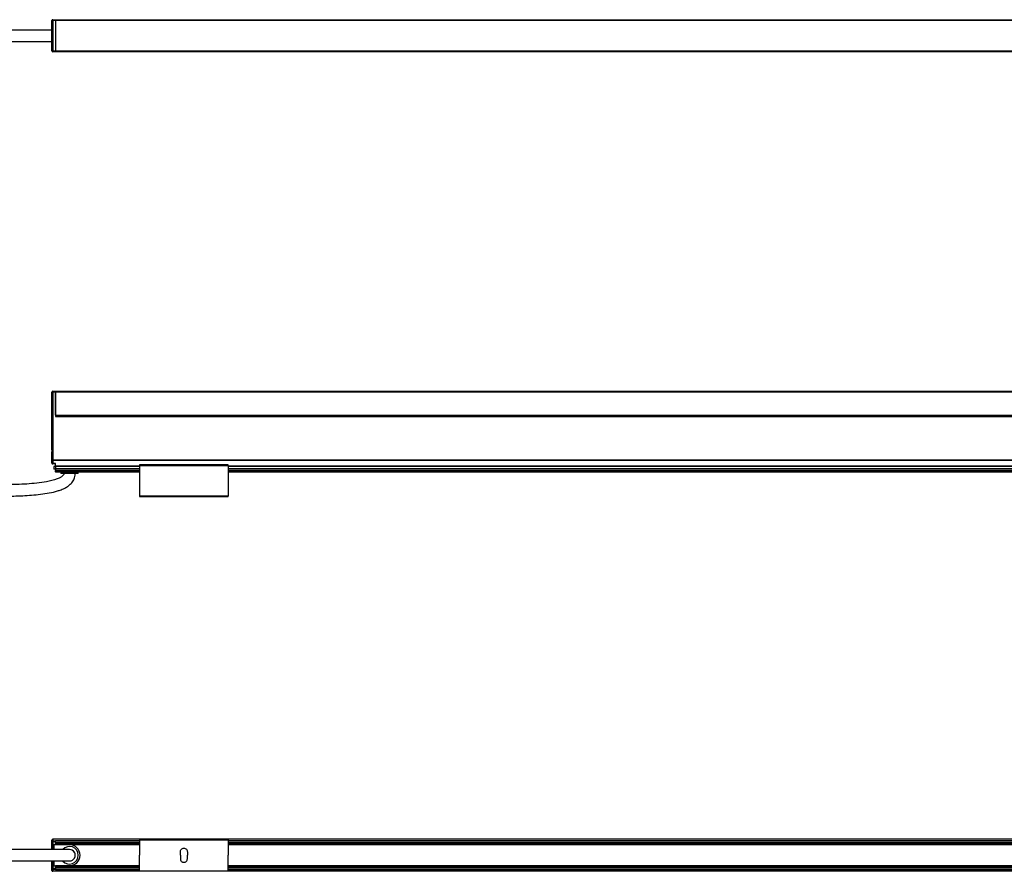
# Model space of a CAD drawing. Header units: millimetres. Extents: x -1015 to 3225, y 357 to 841.
# Tile 5 of 18: x -302 to 257, y 357 to 841. Entities that reach past the tile are written whole.
import ezdxf

# ---------------------------------------------------------------- set-up
doc = ezdxf.new("R2010")
doc.units = ezdxf.units.MM

# ---------------------------------------------------------------- blocks, each defined once
blk = doc.blocks.new('Drawing View1')
at = {"color": 7, "linetype": 'Continuous', "lineweight": 25}
for p, q in [((155.2, 11.9), (155.7, 11.9)), ((155.2, -5.4), (155.2, 11.9)), ((155.7, 12.4), (155.7, 11.9)), ((155.7, 12.4), (157.2, 12.4)), ((157.2, 11.9), (155.7, 11.9)), ((155.7, 11.9), (155.7, -5.4)), ((157.2, 12.4), (157.2, 11.9)), ((157.2, 12.4), (157.21, 12.4)), ((157.2, 11.9), (157.2, -5.4)), ((157.2, 11.9), (157.21, 11.9)), ((157.21, 12.4), (1053.19, 12.4)), ((157.21, 11.9), (157.21, 12.4)), ((1053.19, 11.9), (157.21, 11.9)), ((157.21, 11.9), (157.21, -5.4)), ((155.2, -5.4), (155.7, -5.4)), ((155.7, -5.4), (157.2, -5.4)), ((155.7, -5.9), (155.7, -5.4)), ((157.2, -5.4), (157.2, -5.9)), ((157.2, -5.4), (157.21, -5.4)), ((157.21, -5.4), (1053.19, -5.4)), ((157.21, -5.9), (157.21, -5.4)), ((157.2, -5.9), (155.7, -5.9)), ((157.2, -5.9), (157.21, -5.9)), ((1053.19, -5.9), (157.21, -5.9))]:
    blk.add_line(p, q, dxfattribs=at)
for centre, start, end in [((155.7, 11.9), 90, 180), ((155.7, -5.4), 180, 270)]:
    blk.add_arc(centre, 0.5, start, end, dxfattribs=at)
for points, knots in [([(155.2, 6.5), (153.54, 6.5), (150.1, 6.5), (144.72, 6.5), (139.11, 6.5), (133.39, 6.5), (127.58, 6.5), (121.67, 6.5), (114.92, 6.5), (107.58, 6.5), (99.97, 6.5), (92.91, 6.5), (84.91, 6.5), (75.6, 6.5), (64.91, 6.5), (54.14, 6.5), (45.39, 6.5), (38.68, 6.5), (34.11, 6.5), (29.7, 6.5), (25.66, 6.5), (21.6, 6.5), (17.23, 6.5), (12.07, 6.5), (6.23, 6.5), (2.14, 6.5), (0, 6.5)], [0, 0, 0, 0, 0.032613, 0.067841, 0.104341, 0.141053, 0.178269, 0.216419, 0.255129, 0.308428, 0.358055, 0.402177, 0.444756, 0.51266, 0.582033, 0.651426, 0.720806, 0.751317, 0.780971, 0.809117, 0.836545, 0.859112, 0.887426, 0.920923, 0.95881, 1, 1, 1, 1]), ([(0, 0), (2.83, 0), (8.41, 0), (16.53, 0), (24.12, 0), (30.98, 0), (36.94, 0), (42.09, 0), (46.75, 0), (51.28, 0), (59.95, 0), (72.9, 0), (86.94, 0), (97.84, 0), (105.19, 0), (112.03, 0), (118.76, 0), (126.37, 0), (134.95, 0), (142.65, 0), (148.58, 0), (151.99, 0), (154.15, 0), (154.95, 0), (155.2, 0)], [0, 0, 0, 0, 0.054689, 0.1075, 0.156755, 0.201221, 0.240028, 0.272056, 0.300775, 0.329988, 0.359655, 0.468452, 0.580195, 0.631141, 0.679046, 0.722128, 0.763118, 0.808952, 0.868815, 0.928671, 0.957611, 0.98395, 0.99509, 1, 1, 1, 1])]:
    blk.add_open_spline(points, degree=3, knots=knots, dxfattribs=at)
blk = doc.blocks.new('Drawing View2')
at = {"color": 7, "linetype": 'Continuous', "lineweight": 25}
for p, q in [((-6.75, 37.74), (-6.75, 46.39)), ((-6.75, 46.39), (-6.25, 46.39)), ((-6.25, 46.39), (-6.25, 46.89)), ((-6.25, 46.89), (-4.75, 46.89)), ((-4.75, 46.39), (-6.25, 46.39)), ((-6.25, 46.39), (-6.25, 37.74)), ((-4.75, 46.89), (-4.75, 46.39)), ((-4.75, 46.39), (-4.75, 32.4)), ((-4.74, 46.89), (891.24, 46.89)), ((-4.74, 46.39), (-4.74, 46.89)), ((891.24, 46.39), (-4.74, 46.39)), ((-4.74, 33.15), (-4.74, 46.39)), ((-6.75, 37.74), (-6.25, 37.74)), ((-6.75, 14.01), (-6.75, 37.74)), ((-6.25, 37.74), (-6.25, 7.69)), ((-4.75, 32.9), (-4.74, 32.9)), ((-4.75, 32.4), (891.25, 32.4)), ((-4.74, 33.15), (891.24, 33.15)), ((-4.74, 33.15), (-4.74, 32.9)), ((-4.74, 32.9), (891.24, 32.9)), ((-6.75, 7.69), (-6.75, 11.79)), ((-6.75, 7.69), (-6.25, 7.69)), ((-6.75, 6), (-6.75, 7.69)), ((892.75, 7.69), (-6.25, 7.69)), ((-6.25, 7.69), (-6.25, 7.42)), ((892.75, 7.42), (-6.25, 7.42)), ((-6.25, 7.42), (-6.25, 5.74)), ((-4.75, 5.74), (-6.25, 5.74)), ((-6.25, 5.74), (-6.25, 5.5)), ((-4.75, 4.32), (-4.75, 5.74)), ((-4.75, 5.5), (-6.25, 5.5)), ((-5.75, 4), (-5.75, 2.5)), ((-4.75, 4), (-5.75, 4)), ((-4.75, 2.5), (-5.75, 2.5)), ((-4.75, 4.06), (-4.75, 4.32)), ((43, 4.32), (-4.75, 4.32)), ((-4.75, 4.06), (-4.75, 2.8)), ((43, 4.06), (-4.75, 4.06)), ((-4.75, 2.7), (-4.75, 2.8)), ((43, 2.8), (-4.75, 2.8)), ((43, 2.7), (-4.75, 2.7)), ((-4.75, 2.7), (-4.75, 1.82)), ((43, 1.82), (-4.75, 1.82)), ((-4.75, 1.03), (-4.75, 1.82)), ((-4.75, 1.03), (-4.75, 0.9)), ((43, 1.03), (-4.75, 1.03)), ((43, 0.9), (-4.75, 0.9)), ((-1.75, 0.9), (-1.75, 0)), ((8.25, 0), (-1.75, 0)), ((8.25, 0), (8.25, 0.9)), ((93.5, 4.9), (43, 4.9)), ((43, 4.7), (43, -12.9)), ((43, 4.7), (93.5, 4.7)), ((93.5, 4.7), (93.5, -12.9)), ((793, 4.32), (93.5, 4.32)), ((793, 4.06), (93.5, 4.06)), ((793, 2.8), (93.5, 2.8)), ((793, 2.7), (93.5, 2.7)), ((793, 1.82), (93.5, 1.82)), ((793, 1.03), (93.5, 1.03)), ((793, 0.9), (93.5, 0.9)), ((93.5, -12.9), (43, -12.9)), ((43, -13.1), (93.5, -13.1))]:
    blk.add_line(p, q, dxfattribs=at)
at = {"color": 7, "linetype": 'Continuous', "lineweight": 25, "flags": 128}
for points in [[(-6.75, 7.69), (-6.74, 7.63), (-6.71, 7.59), (-6.67, 7.54), (-6.6, 7.5), (-6.53, 7.47), (-6.44, 7.44), (-6.35, 7.43), (-6.25, 7.42)], [(-6.25, 5.74), (-6.35, 5.74), (-6.44, 5.76), (-6.53, 5.78), (-6.6, 5.82), (-6.67, 5.85), (-6.71, 5.9), (-6.74, 5.95), (-6.75, 6)]]:
    blk.add_lwpolyline(points, dxfattribs=at)
at = {"color": 7, "linetype": 'Continuous', "lineweight": 25}
for centre, start, end in [((-6.25, 46.39), 90, 180), ((-6.25, 6), 180, 270)]:
    blk.add_arc(centre, 0.5, start, end, dxfattribs=at)
for points, knots in [([(-6.75, 11.79), (-6.75, 11.87), (-6.74, 11.96), (-6.73, 12.14), (-6.72, 12.24), (-6.7, 12.52), (-6.69, 12.71), (-6.69, 13.09), (-6.7, 13.28), (-6.72, 13.56), (-6.73, 13.66), (-6.74, 13.84), (-6.75, 13.93), (-6.75, 14.01)], [0, 0, 0, 0, 0.125, 0.125, 0.25, 0.25, 0.5, 0.5, 0.75, 0.75, 0.875, 0.875, 1, 1, 1, 1]), ([(0, 0), (-0.01, -0.15), (-0.04, -0.45), (-0.43, -1.12), (-1.32, -1.84), (-2.55, -2.54), (-5.31, -3.69), (-9.6, -4.7), (-15.39, -5.5), (-21.08, -5.96), (-26.8, -6.23), (-32.52, -6.35), (-42.85, -6.37), (-57.79, -5.92), (-85.39, -4.48), (-109.66, -2.78), (-130.56, -1.58), (-137.88, -1.21), (-143.2, -0.98), (-146.87, -0.84), (-151.28, -0.7), (-156.4, -0.58), (-160.03, -0.56), (-161.95, -0.55)], [0, 0, 0, 0, 0.002741, 0.005502, 0.013907, 0.023316, 0.031352, 0.068697, 0.103541, 0.138447, 0.173425, 0.208369, 0.243245, 0.36282, 0.482252, 0.749773, 0.808606, 0.866047, 0.883991, 0.906173, 0.933346, 0.964901, 1, 1, 1, 1]), ([(-161.95, -7.05), (-159.33, -7.07), (-154.5, -7.11), (-147.99, -7.3), (-142.75, -7.51), (-138.34, -7.7), (-134.2, -7.91), (-124.73, -8.41), (-104.73, -9.65), (-79.37, -11.34), (-53.89, -12.59), (-36.92, -12.97), (-23.37, -12.66), (-14.92, -12.03), (-8.34, -11.05), (-4.43, -10.15), (-1.28, -9.09), (0.91, -8.11), (2.96, -6.81), (4.66, -5.25), (5.83, -3.41), (6.41, -1.56), (6.47, -0.53), (6.5, 0)], [0, 0, 0, 0, 0.0452283, 0.0833197, 0.1122653, 0.1357056, 0.1595648, 0.1838111, 0.2992159, 0.5052209, 0.6223071, 0.7393586, 0.7978659, 0.8562656, 0.8853076, 0.9126125, 0.9252948, 0.9426276, 0.9538937, 0.9669429, 0.9822355, 0.9908336, 1, 1, 1, 1]), ([(43, 4.9), (43, 4.9), (43, 4.9), (43, 4.87), (43, 4.83), (43, 4.77), (43, 4.72), (43, 4.7)], [0, 0, 0, 0, 0.145533, 0.35915, 0.572766, 0.786383, 1, 1, 1, 1]), ([(93.5, 4.7), (93.5, 4.72), (93.5, 4.77), (93.5, 4.83), (93.5, 4.87), (93.5, 4.9), (93.5, 4.9), (93.5, 4.9)], [0, 0, 0, 0, 0.213617, 0.427234, 0.64085, 0.854467, 1, 1, 1, 1])]:
    blk.add_open_spline(points, degree=3, knots=knots, dxfattribs=at)
for points in [[(43, -12.9), (43, -12.93), (43, -12.98), (43, -13.04), (43, -13.09), (43, -13.1), (43, -13.1)], [(93.5, -13.1), (93.5, -13.1), (93.5, -13.09), (93.5, -13.04), (93.5, -12.98), (93.5, -12.93), (93.5, -12.9)]]:
    blk.add_open_spline(points, degree=3, dxfattribs=at)
blk = doc.blocks.new('Drawing View4')
at = {"color": 7, "linetype": 'Continuous', "lineweight": 25}
for p, q in [((155.2, 10.87), (155.2, 11.9)), ((155.7, 12.4), (155.7, 12.33)), ((1054.7, 12.4), (155.7, 12.4)), ((155.7, 12.33), (155.7, 11.29)), ((1054.7, 12.33), (155.7, 12.33)), ((157.2, 11.29), (155.7, 11.29)), ((155.7, 11.29), (155.7, 10.87)), ((204.95, 11.35), (157.2, 11.35)), ((157.2, 11.35), (157.2, 11.17)), ((255.45, 12.25), (204.95, 12.25)), ((204.95, 12.05), (255.45, 12.05)), ((204.95, 12.05), (204.95, 3.25)), ((255.45, 12.05), (255.45, 3.25)), ((954.95, 11.35), (255.45, 11.35)), ((155.2, 6.5), (155.2, 10.87)), ((155.7, 10.87), (155.2, 10.87)), ((157.2, 10.87), (155.7, 10.87)), ((155.7, 10.87), (155.7, 6.5)), ((156.2, 9.25), (156.2, 6.5)), ((165.2, 9.25), (156.2, 9.25)), ((204.95, 11.17), (157.2, 11.17)), ((157.2, 10.32), (157.2, 11.17)), ((157.2, 10.32), (157.2, 9.98)), ((204.95, 10.32), (157.2, 10.32)), ((157.2, 9.35), (157.2, 9.98)), ((204.95, 9.98), (157.2, 9.98)), ((204.95, 9.35), (157.2, 9.35)), ((157.2, 9.25), (157.2, 9.35)), ((204.95, 9.25), (165.2, 9.25)), ((954.95, 11.17), (255.45, 11.17)), ((954.95, 10.32), (255.45, 10.32)), ((954.95, 9.98), (255.45, 9.98)), ((954.95, 9.35), (255.45, 9.35)), ((954.95, 9.25), (255.45, 9.25)), ((155.2, -4.37), (155.2, 0)), ((155.7, 0), (155.7, -4.37)), ((156.2, 0), (156.2, -2.75)), ((204.95, -5.55), (204.95, 3.25)), ((228.2, 3.25), (228.2, 5.25)), ((228.2, 3.25), (228.2, 1.25)), ((232.2, 5.25), (232.2, 3.25)), ((232.2, 1.25), (232.2, 3.25)), ((255.45, -5.55), (255.45, 3.25)), ((155.7, -4.37), (155.2, -4.37)), ((155.2, -5.4), (155.2, -4.37)), ((157.2, -4.37), (155.7, -4.37)), ((155.7, -4.37), (155.7, -4.79)), ((155.7, -4.79), (155.7, -5.83)), ((157.2, -4.79), (155.7, -4.79)), ((156.2, -2.75), (165.2, -2.75)), ((157.2, -2.85), (157.2, -2.75)), ((204.95, -2.85), (157.2, -2.85)), ((157.2, -2.85), (157.2, -3.48)), ((157.2, -3.48), (157.2, -3.82)), ((204.95, -3.48), (157.2, -3.48)), ((157.2, -3.82), (157.2, -4.67)), ((204.95, -3.82), (157.2, -3.82)), ((204.95, -4.67), (157.2, -4.67)), ((157.2, -4.67), (157.2, -4.85)), ((157.2, -4.85), (204.95, -4.85)), ((204.95, -2.75), (165.2, -2.75)), ((204.95, -5.55), (255.45, -5.55)), ((954.95, -2.75), (255.45, -2.75)), ((954.95, -2.85), (255.45, -2.85)), ((954.95, -3.48), (255.45, -3.48)), ((954.95, -3.82), (255.45, -3.82)), ((954.95, -4.67), (255.45, -4.67)), ((255.45, -4.85), (954.95, -4.85)), ((1054.7, -5.83), (155.7, -5.83)), ((155.7, -5.83), (155.7, -5.9)), ((1054.7, -5.9), (155.7, -5.9)), ((255.45, -5.75), (204.95, -5.75))]:
    blk.add_line(p, q, dxfattribs=at)
for centre, radius, start, end in [((155.7, 11.9), 0.5, 90, 180), ((155.67, 11.86), 0.468, 85.8136, 175.0883), ((155.67, 10.83), 0.468, 85.8136, 175.0883), ((165.2, 3.25), 5, 221.1375, 139.0534), ((165.2, 3.25), 3.25, 270, 91.1723), ((165.2, 3.25), 6, 270, 90), ((165.2, 3.25), 3.25, 269.9707, 89.981), ((155.67, -4.33), 0.468, 184.9117, 274.1864), ((155.67, -5.36), 0.468, 184.9117, 274.1864), ((155.7, -5.4), 0.5, 180, 270)]:
    blk.add_arc(centre, radius, start, end, dxfattribs=at)
for points in [[(204.95, 12.25), (204.95, 12.25), (204.95, 12.24), (204.95, 12.19), (204.95, 12.13), (204.95, 12.08), (204.95, 12.05)], [(255.45, 12.05), (255.45, 12.08), (255.45, 12.13), (255.45, 12.19), (255.45, 12.24), (255.45, 12.25), (255.45, 12.25)], [(228.2, 5.25), (228.23, 5.51), (228.29, 6.04), (228.75, 6.7), (229.41, 7.15), (230.2, 7.3), (230.99, 7.15), (231.65, 6.7), (232.11, 6.04), (232.17, 5.51), (232.2, 5.25)], [(228.2, 1.25), (228.23, 0.99), (228.29, 0.46), (228.75, -0.2), (229.41, -0.65), (230.2, -0.8), (230.99, -0.65), (231.65, -0.2), (232.11, 0.46), (232.17, 0.99), (232.2, 1.25)], [(204.95, -5.75), (204.95, -5.75), (204.95, -5.74), (204.95, -5.69), (204.95, -5.63), (204.95, -5.58), (204.95, -5.55)], [(255.45, -5.55), (255.45, -5.58), (255.45, -5.63), (255.45, -5.69), (255.45, -5.74), (255.45, -5.75), (255.45, -5.75)]]:
    blk.add_open_spline(points, degree=3, dxfattribs=at)
for points, knots in [([(165.2, 6.5), (165.17, 6.5), (165.13, 6.5), (164.62, 6.5), (163.53, 6.5), (161.89, 6.5), (159.84, 6.5), (157.72, 6.5), (155.63, 6.5), (153.86, 6.5), (152.1, 6.5), (150.27, 6.5), (148.39, 6.5), (144.14, 6.5), (137.51, 6.5), (128.63, 6.5), (119.99, 6.5), (111.65, 6.5), (103.29, 6.5), (95.69, 6.5), (88.7, 6.5), (82.56, 6.5), (76.46, 6.5), (70.58, 6.5), (64.97, 6.5), (59.54, 6.5), (54.21, 6.5), (48.55, 6.5), (42.27, 6.5), (35.07, 6.5), (27.06, 6.5), (18.39, 6.5), (9.3, 6.5), (3.12, 6.5), (0, 6.5)], [0, 0, 0, 0, 0.006663, 0.012838, 0.024755, 0.036695, 0.048283, 0.065251, 0.076513, 0.086766, 0.097424, 0.108437, 0.119728, 0.131143, 0.184432, 0.237654, 0.288979, 0.338019, 0.386039, 0.437646, 0.473192, 0.510411, 0.54689, 0.581852, 0.615163, 0.646723, 0.678674, 0.710104, 0.747492, 0.790429, 0.838281, 0.890113, 0.944613, 1, 1, 1, 1]), ([(0, 0), (2.15, 0), (6.2, 0), (11.83, 0), (16.52, 0), (20.41, 0), (23.84, 0), (27.18, 0), (35.71, 0), (46.87, 0), (60.65, 0), (71.82, 0), (82.27, 0), (91.99, 0), (101.25, 0), (111.04, 0), (121.39, 0), (131.79, 0), (139.4, 0), (144.38, 0), (147.24, 0), (150.59, 0), (154.29, 0), (158.03, 0), (160.99, 0), (163.01, 0), (164.19, 0), (165.04, 0), (165.15, 0), (165.2, 0)], [0, 0, 0, 0, 0.0382735, 0.0720109, 0.1000357, 0.1216564, 0.1411815, 0.1610037, 0.1810943, 0.293087, 0.359779, 0.4264806, 0.4919801, 0.5458713, 0.5994483, 0.6568458, 0.7200723, 0.7834329, 0.8416414, 0.8553744, 0.8722064, 0.8926222, 0.9153804, 0.938887, 0.9613015, 0.971608, 0.9812232, 0.9904272, 1, 1, 1, 1])]:
    blk.add_open_spline(points, degree=3, knots=knots, dxfattribs=at)

msp = doc.modelspace()

# ---------------------------------------------------------------- block references
at = {"color": 7, "linetype": 'Continuous', "lineweight": 25}
for name, p in [('Drawing View1', (-439.24, 828.64)), ('Drawing View2', (-277.29, 582.94)), ('Drawing View4', (-439.24, 362.7))]:
    msp.add_blockref(name, p, dxfattribs=at)

doc.saveas('drawing.dxf')
